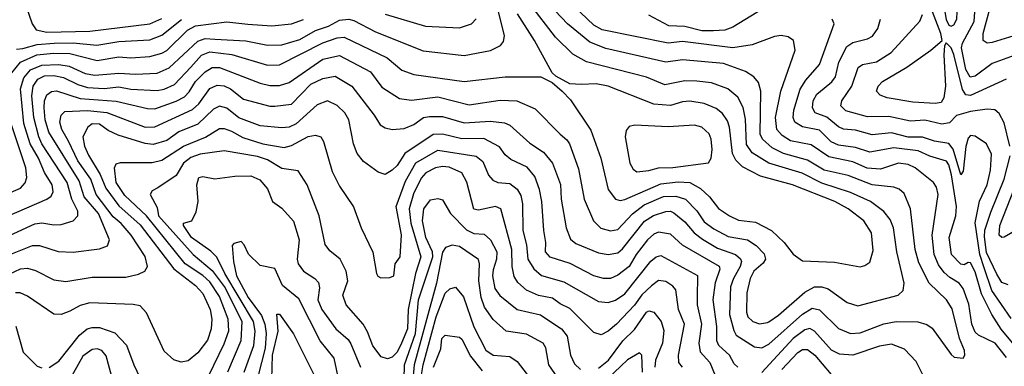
# Model space of a CAD drawing. Extents: x 1308313 to 1441400, y 959662 to 1036319.
# Tile 134 of 256: x 1325942 to 1330046, y 997779 to 999222. Entities that reach past the tile are written whole.
import ezdxf

# ---------------------------------------------------------------- set-up
doc = ezdxf.new("R2010")
doc.units = 0

msp = doc.modelspace()

# ---------------------------------------------------------------- linework, layer by layer
at = {"layer": '0CON10XD'}
for points in [[(1325845, 998384.8), (1326055.6, 998475), (1326072.8, 998487.3), (1326081.6, 998505), (1326078, 998535), (1326045.5, 998585.5), (1326020.4, 998645), (1325985.4, 998705), (1325960.1, 998790.1), (1325945.8, 998935), (1325960.2, 998979.8), (1325986.9, 999013.1), (1326035, 999032.8), (1326105, 999036), (1326148.1, 999028.1), (1326215, 998998.7), (1326255, 998990.9), (1326355, 998999), (1326425, 998995.2), (1326515, 999000), (1326565, 999022.5), (1326685, 999133.5), (1326715, 999144.3), (1326755, 999141), (1326885.2, 999134.8), (1326975, 999115.8), (1327035, 999117.6), (1327110.4, 999139.6), (1327175, 999177.2), (1327229.3, 999195), (1327275, 999220.7), (1327314.5, 999224.5), (1327335, 999219.5), (1327425, 999171.4), (1327623.2, 999093.2), (1327795, 999073.8), (1327905, 999094.7), (1327946.7, 999115), (1327958.5, 999131.5), (1327963.3, 999155), (1327910.7, 999370.7)], [(1329825, 999195.5), (1329835, 999200.9), (1329848.2, 999225), (1329850.3, 999285), (1329836.3, 999316.3), (1329795, 999353.6), (1329786.9, 999343.1), (1329786.3, 999323.7), (1329802.9, 999222.9), (1329815, 999198.9), (1329825, 999195.5)], [(1325875, 998151.6), (1325945, 998184.3), (1325975, 998187.1), (1326007.5, 998177.5), (1326085, 998139.1), (1326135, 998132.2), (1326245, 998149.5), (1326385, 998150), (1326437.7, 998162.3), (1326464.2, 998175), (1326475.4, 998195), (1326465, 998235.5), (1326406.2, 998325), (1326365, 998373.6), (1326332, 998402), (1326261.6, 998495), (1326238.7, 998558.7), (1326185.2, 998635.2), (1326146.2, 998716.2), (1326118.3, 998765), (1326109.8, 998795), (1326115.2, 998824.8), (1326130.2, 998839.8), (1326225.4, 998844.6), (1326305, 998836.1), (1326465, 998775.2), (1326505, 998776.7), (1326662.3, 998847.7), (1326688.2, 998871.8), (1326734.7, 998935.3), (1326765, 998949.4), (1326795, 998946.3), (1326820.8, 998935), (1326875, 998891.2), (1326985, 998861.9), (1327005, 998861.6), (1327075, 998871.2), (1327155, 998954), (1327205, 998978.1), (1327256.5, 998986.5), (1327326.7, 998945), (1327420, 998825), (1327445, 998784.5), (1327465, 998772.3), (1327495.3, 998765.3), (1327545, 998768.8), (1327585, 998786.4), (1327625, 998814.7), (1327650.6, 998819.4), (1327705, 998818.5), (1327795, 998793.4), (1327905, 998799.4), (1327962.3, 998792.3), (1327985, 998783.4), (1328068.3, 998708.3), (1328125, 998670), (1328162.7, 998625), (1328195.5, 998535.5), (1328198.7, 998475), (1328220.5, 998355), (1328238.1, 998308.1), (1328260.2, 998290.2), (1328355, 998251.1), (1328395, 998243.8), (1328435, 998251.1), (1328455, 998268.1), (1328546.4, 998383.6), (1328583.8, 998406.2), (1328635, 998423.2), (1328655, 998424.4), (1328667.9, 998417.9), (1328715, 998380.5), (1328753, 998335), (1328788, 998308), (1328850.9, 998270.9), (1328925.1, 998245.1), (1328946.5, 998226.5), (1328950.2, 998215), (1328945.6, 998195), (1328917.3, 998145), (1328905, 998109.2), (1328900.8, 997995), (1328918, 997928), (1328928.5, 997908.5), (1329005, 997859.4), (1329035, 997855.8), (1329065, 997871.6), (1329205, 997996.5), (1329245, 998020.4), (1329275, 998014.3), (1329355, 997936.6), (1329405, 997915.3), (1329445, 997918.6), (1329543.6, 997956.4), (1329595, 997966.1), (1329685, 997964.1), (1329722.8, 997952.8), (1329745, 997937.3), (1329825, 997827.5), (1329837.3, 997817.3), (1329875, 997812.5), (1329881.9, 997825), (1329879.6, 997845), (1329859.6, 997895), (1329828.2, 998018.2), (1329804.6, 998055), (1329733.3, 998125), (1329689.9, 998209.9), (1329673.7, 998265), (1329655.3, 998435), (1329628, 998498), (1329607, 998517), (1329586, 998525), (1329495, 998534.5), (1329395, 998572.8), (1329295.6, 998595.6), (1329225, 998637.5), (1329125, 998664.8), (1329078.7, 998688.7), (1329038.6, 998725), (1329028.5, 998745), (1329031, 998925), (1329021.2, 998961.2), (1329002.5, 998985), (1328967.1, 999007.1), (1328875, 999039.4), (1328705, 999055.7), (1328635, 999046), (1328385, 999102.4), (1328319, 999129), (1328225, 999205.7), (1328122.2, 999315)], [(1325950.3, 999335), (1325994.3, 999205), (1326010.3, 999180.3), (1326055, 999169.9)], [(1330055.1, 997815.1), (1330007.2, 997875), (1329938.9, 997908.9), (1329925, 997921.4), (1329910.9, 997955), (1329897.3, 998037.3), (1329875, 998103.5), (1329857.5, 998125), (1329818.2, 998148.2), (1329795, 998170), (1329772.1, 998202.1), (1329754.1, 998245), (1329744.8, 998325), (1329770, 998495), (1329763.8, 998525), (1329750.4, 998545), (1329675, 998605.7), (1329645, 998619.4), (1329605, 998625.5), (1329529.7, 998600.3), (1329474.4, 998604.4), (1329415, 998629.8), (1329315, 998651.3), (1329241.5, 998701.5), (1329155, 998718.5), (1329120.4, 998740.4), (1329097.4, 998765), (1329092.4, 998815), (1329115, 998924.2), (1329174.5, 999095), (1329167.1, 999135), (1329145, 999151.4), (1329116.4, 999156.4), (1329087.6, 999152.4), (1328995, 999117.1), (1328915, 999104.8), (1328705, 999131.3), (1328645, 999125.2), (1328369.8, 999180.2), (1328335, 999199.3), (1328225.1, 999305.1)], [(1330053.8, 998975), (1329905, 998906.1), (1329885, 998909.8), (1329871.8, 998931.8), (1329835, 999077.9), (1329825, 999104.5), (1329804, 999126), (1329796.9, 999113.1), (1329794, 999076), (1329801, 998945), (1329793.7, 998896.3), (1329782.5, 998877.5), (1329757.2, 998872.8), (1329665, 998879), (1329557, 998897), (1329528, 998908), (1329513.3, 998925), (1329520, 998945), (1329537.9, 998965), (1329639.2, 999025), (1329740, 999095), (1329786.7, 999135), (1329781.8, 999165), (1329719, 999329)], [(1330086.7, 999073.3), (1329995, 999039.2), (1329925, 998986.9), (1329903.2, 998983.2), (1329886, 999015), (1329867.1, 999105), (1329871.5, 999125), (1329919.6, 999215), (1329928.7, 999335)], [(1330085, 999155.6), (1329995, 999127.4), (1329974.7, 999124.7), (1329958.2, 999135), (1329958, 999165), (1330004.1, 999335)], [(1329025, 997956.2), (1329058.6, 997961.4), (1329065, 997964.3), (1329105, 997991.9), (1329215, 998088), (1329255, 998109.3), (1329285, 998110.5), (1329311.4, 998101.4), (1329391.4, 998045), (1329435, 998030.9), (1329603.1, 998075), (1329624.5, 998095), (1329628.8, 998125), (1329598.4, 998255), (1329583.4, 998355), (1329569.9, 998389.9), (1329544.1, 998424.1), (1329487.7, 998465), (1329405, 998503), (1329285, 998541.4), (1329202.9, 998582.9), (1329064.9, 998624.9), (1328995, 998668.3), (1328972, 998702), (1328967.5, 998807.5), (1328957.3, 998857.3), (1328935, 998900), (1328893.3, 998935), (1328825, 998958.8), (1328765, 998967), (1328715, 998967.6), (1328631, 998951), (1328555, 998983.2), (1328305, 999047.3), (1328248.1, 999078.1), (1328175, 999150), (1328067.8, 999287.8)], [(1329065, 999282.8), (1328915, 999190.5), (1328881.7, 999178.3), (1328833.6, 999176.4), (1328785, 999176.1), (1328715, 999194.1), (1328647, 999197), (1328565, 999240.8)], [(1325909.5, 999000.5), (1325945.2, 999045), (1326014, 999076), (1326083.2, 999083.2), (1326151.9, 999081.9), (1326265, 999052.4), (1326355, 999067.8), (1326405, 999063.8), (1326485, 999068.4), (1326535, 999082.4), (1326555, 999094.1), (1326641.9, 999178.1), (1326675, 999197.1), (1326805, 999213.3), (1326893.5, 999203.5), (1326993.2, 999196.8), (1327075, 999204.8), (1327125, 999223.2)], [(1325929.3, 999099.3), (1325955, 999102.9), (1326015, 999118.9), (1326085.3, 999124.7), (1326165, 999126.5), (1326263.9, 999116.1), (1326355, 999131.7), (1326485, 999138), (1326535, 999158.4), (1326616.2, 999223.8)], [(1326055, 999169.9), (1326235, 999174.9), (1326485, 999204.5), (1326535, 999226.8)], [(1327465, 999245.7), (1327634, 999196), (1327775, 999188.7), (1327825.6, 999205), (1327845, 999225.8)], [(1329445, 998193.6), (1329465, 998198.1), (1329485, 998212.5), (1329499.4, 998260.6), (1329491.9, 998335), (1329460.9, 998385), (1329394.6, 998435), (1329339.6, 998465), (1329163.5, 998535), (1329030.4, 998570.4), (1328955, 998609.3), (1328927.1, 998637.1), (1328913.7, 998665), (1328900, 998775), (1328891.6, 998801.6), (1328871, 998831), (1328845, 998852.6), (1328795, 998873.3), (1328735, 998883), (1328705, 998880.7), (1328655, 998865.2), (1328585, 998870.9), (1328395, 998945.7), (1328345, 998954.7), (1328282.6, 998952.6), (1328235, 998955.5), (1328177, 998987), (1328161.5, 999001.5), (1328087.7, 999135), (1328017.1, 999247.1)], [(1330115, 997835.6), (1330033.3, 997933.3), (1329994.2, 997994.2), (1329951.2, 998081.2), (1329925, 998172.2), (1329905, 998209.4), (1329895, 998210.6), (1329878.8, 998201.2), (1329865, 998203.9), (1329825.2, 998245), (1329815.9, 998315), (1329843.6, 998405), (1329846.4, 998445), (1329826.4, 998576.4), (1329815, 998618), (1329805, 998632.6), (1329735, 998654.4), (1329686.2, 998676.2), (1329585, 998688.8), (1329485, 998670.7), (1329425, 998690.7), (1329355, 998699.4), (1329323.6, 998713.6), (1329275, 998762.5), (1329205, 998776.2), (1329172.5, 998795), (1329166.1, 998815), (1329168.5, 998845), (1329195, 998932.7), (1329218.9, 998971.1), (1329275, 999036.4), (1329337.1, 999205), (1329328.1, 999225)], [(1329961.4, 998188.6), (1329944.4, 998244.4), (1329923.8, 998376.2), (1329943, 998467), (1329974.1, 998535), (1329988.8, 998595), (1329992.3, 998662.3), (1329971.8, 998705), (1329925, 998737.2), (1329905, 998739.6), (1329895, 998729.6), (1329885.3, 998694.7), (1329875, 998591.2), (1329865, 998575.7), (1329832.6, 998682.6), (1329815, 998706.8), (1329755, 998716.6), (1329705, 998732.5), (1329645, 998732.8), (1329575, 998751.5), (1329495, 998743.3), (1329425, 998762.1), (1329375, 998766.8), (1329355, 998776.1), (1329306.1, 998816.1), (1329257.9, 998835), (1329247, 998855), (1329249.8, 998885), (1329265, 998912.2), (1329295, 998937.6), (1329326.8, 998963.2), (1329342.4, 998985), (1329355.6, 999045), (1329389.3, 999110.7), (1329415, 999128), (1329475, 999142.6), (1329496.3, 999153.7), (1329518.9, 999185), (1329530.4, 999225)], [(1330069, 998695), (1330045, 998793.3), (1330025, 998831.5), (1330006.8, 998846.8), (1329975, 998850), (1329905, 998840.4), (1329847.1, 998822.9), (1329817, 998793), (1329785, 998787.1), (1329715, 998804.4), (1329655, 998800.2), (1329565, 998819.5), (1329475, 998817.4), (1329385, 998843), (1329365, 998862.9), (1329368.7, 998885), (1329410, 998945), (1329437.2, 999022.8), (1329455, 999035.3), (1329513.3, 999046.7), (1329573.8, 999086.2), (1329694.1, 999215.9), (1329705, 999243.3)], [(1325881.2, 998315), (1326005, 998371.7), (1326035, 998375.7), (1326085, 998367.4), (1326115, 998370), (1326165, 998384.6), (1326184, 998406), (1326184.1, 998425), (1326159.7, 998475), (1326139.7, 998545), (1326035, 998705.6), (1326021.6, 998735), (1326001.5, 998815), (1325992.3, 998905), (1325999, 998945), (1326018.4, 998975), (1326045, 998988.2), (1326085, 998989.7), (1326125, 998982.2), (1326185, 998951.9), (1326225, 998940.4), (1326294.9, 998935.1), (1326355, 998942.1), (1326405, 998932.6), (1326515, 998927.3), (1326545, 998933), (1326587, 998953), (1326655.3, 999024.7), (1326700.5, 999075), (1326735, 999087.9), (1326827, 999077), (1326975, 999033.1), (1327025, 999034.4), (1327205, 999125.5), (1327265, 999147), (1327295, 999150.2), (1327473.2, 999063.2), (1327535, 999012.8), (1327585, 998993.8), (1327795, 998965.3), (1327965, 998984.7), (1328114.5, 998984.5), (1328161.1, 998961.1), (1328203.1, 998925), (1328238.3, 998888.3), (1328322.5, 998762.5), (1328364.7, 998645), (1328394.7, 998515), (1328425.3, 998475.3), (1328445, 998469.3), (1328465, 998473.8), (1328615, 998539.1), (1328686.4, 998546.4), (1328735, 998543.9), (1328779.3, 998519.3), (1328816.9, 998485), (1328855, 998435.4), (1328900.5, 998405), (1328937.9, 998387.9), (1329008.7, 998378.7), (1329075.5, 998345), (1329128.2, 998295), (1329166.2, 998246.2), (1329205, 998217.6), (1329337.6, 998212.4), (1329445, 998193.6)], [(1325835, 998218.7), (1325995, 998282.4), (1326025, 998281.4), (1326102.5, 998257.5), (1326165, 998254.2), (1326275, 998267.7), (1326308.8, 998281.2), (1326316.1, 998305), (1326270.3, 998415), (1326211.1, 998485), (1326190.8, 998550.8), (1326063.5, 998753.5), (1326049.1, 998805), (1326044.9, 998855), (1326045.5, 998885), (1326055, 998909.1), (1326075, 998923.9), (1326095, 998925.9), (1326194.5, 998894.5), (1326345, 998882.6), (1326475, 998853), (1326505, 998851.3), (1326595, 998882.5), (1326629, 998901), (1326648.7, 998921.3), (1326675, 998964.3), (1326715.3, 999005), (1326745, 999023.4), (1326775, 999023.5), (1326945, 998958.5), (1326985, 998948.8), (1327025, 998948.5), (1327065, 998961), (1327205, 999057.4), (1327275, 999072.6), (1327405, 999005.7), (1327451.7, 998941.7), (1327525, 998894.1), (1327575, 998887.6), (1327685, 998901), (1327815, 998868.2), (1327945, 998887.8), (1328013.9, 998883.9), (1328090.5, 998850.5), (1328195, 998745.4), (1328222.5, 998722.5), (1328233.5, 998705), (1328271.7, 998601.7), (1328294.3, 998475), (1328334, 998385), (1328364.4, 998354.4), (1328405, 998343.2), (1328435, 998347.9), (1328495.7, 998414.3), (1328545, 998451.4), (1328625, 998486.2), (1328677.4, 998487.4), (1328716.5, 998475), (1328765, 998426.8), (1328795, 998380), (1328835, 998350.8), (1328895, 998318.8), (1328975.7, 998305.7), (1329011.9, 998281.9), (1329045, 998247.1), (1329050.3, 998225), (1329041.2, 998208.8), (1329002.3, 998175), (1328986.3, 998145), (1328973, 998085), (1328971.6, 998005), (1328977.6, 997985), (1328997.8, 997965), (1329025, 997956.2)], [(1328935, 997774.7), (1328919.4, 997789.4), (1328900.3, 997825), (1328856.2, 997865), (1328848, 997885), (1328847.2, 997945), (1328832.3, 998055), (1328842.7, 998127.3), (1328861.2, 998185), (1328858.6, 998195), (1328705, 998283), (1328655, 998328.9), (1328605, 998337.5), (1328585, 998329.5), (1328559.1, 998305), (1328510.9, 998245), (1328482.7, 998195), (1328435, 998159), (1328405, 998145.2), (1328375, 998144.8), (1328335, 998155.2), (1328236.7, 998206.7), (1328153.1, 998233.1), (1328133.9, 998255), (1328135.2, 998295), (1328126.2, 998345), (1328118.5, 998465), (1328108.7, 998515), (1328088.6, 998568.6), (1328057.5, 998607.5), (1327989.7, 998639.7), (1327965, 998660), (1327942.3, 998692.3), (1327876.9, 998726.9), (1327785, 998726.1), (1327705, 998745.5), (1327665, 998743.8), (1327547.8, 998665), (1327515, 998614.5), (1327495, 998595.5), (1327465, 998578.1), (1327436.9, 998586.9), (1327375, 998631.1), (1327349.2, 998665), (1327332.8, 998705), (1327314.2, 998805), (1327297.1, 998835), (1327265.6, 998865.6), (1327225, 998884), (1327182.5, 998867.5), (1327095, 998788), (1327065, 998775.2), (1327035, 998771.5), (1326945, 998780.2), (1326855, 998813), (1326805, 998854.3), (1326775, 998861.9), (1326750.2, 998849.8), (1326685, 998786.6), (1326605, 998755.5), (1326555, 998719.3), (1326498, 998702), (1326465, 998706.5), (1326352.1, 998742.1), (1326310.4, 998760.4), (1326275, 998786.8), (1326245, 998788.4), (1326226.4, 998775), (1326205.9, 998735), (1326212.9, 998695), (1326228.4, 998658.4), (1326277.6, 998577.6), (1326301.1, 998521.1), (1326355, 998447.8), (1326445, 998368.1), (1326585.1, 998185.1), (1326675, 998115.2), (1326705, 998082.4), (1326736.2, 998015), (1326742.9, 997975), (1326740.4, 997935), (1326725, 997887.9), (1326685.3, 997835), (1326645, 997801.8), (1326615, 997795.5), (1326585, 997805.6), (1326545, 997841.9), (1326471, 998001), (1326445, 998030.4), (1326415, 998036.6), (1326235, 998042.6), (1326195, 998032.1), (1326151.1, 998008.9), (1326115, 997994.6), (1326085, 997995.5), (1325975, 998070.7), (1325944.8, 998084.8), (1325925, 998084.8)], [(1325885, 998494), (1325945, 998521.4), (1325965, 998542.9), (1325971.5, 998565), (1325967.8, 998605), (1325908.7, 998785)], [(1326729.9, 997740.1), (1326795, 997872.3), (1326813.7, 997926.3), (1326811.6, 997975), (1326775, 998068.9), (1326735, 998130), (1326705, 998157.4), (1326632.1, 998205), (1326470.8, 998405), (1326379.9, 998489.9), (1326344.5, 998545), (1326337.5, 998605), (1326345, 998621.4), (1326362.3, 998627.7), (1326495, 998628), (1326535, 998637.1), (1326625, 998695.5), (1326716.6, 998733.4), (1326775, 998769.8), (1326795, 998769.3), (1326825, 998758), (1326871.9, 998731.9), (1326955, 998705.8), (1327045, 998690), (1327075, 998697.7), (1327145, 998736.4), (1327175, 998742.1), (1327196.9, 998735), (1327208.9, 998715), (1327245, 998590), (1327275, 998529.4), (1327332.8, 998442.8), (1327365.5, 998355), (1327414.7, 998254.7), (1327429.5, 998165), (1327435, 998154.2), (1327447.8, 998147.8), (1327485, 998148), (1327502.2, 998155), (1327507.3, 998205), (1327527.9, 998235), (1327534.2, 998325.8), (1327510.9, 998445), (1327550.4, 998549.6), (1327593.5, 998626.5), (1327685, 998678.8), (1327845, 998653.8), (1327872.2, 998632.2), (1327896.5, 998575), (1327913.7, 998553.7), (1327935, 998544.2), (1327985, 998540.3), (1328015, 998517.1), (1328030.5, 998490.5), (1328038.1, 998455), (1328039.4, 998345), (1328054.5, 998284.5), (1328059.5, 998225), (1328085.1, 998185.1), (1328117.3, 998157.3), (1328210.3, 998130.3), (1328355, 998048.1), (1328395, 998044.2), (1328425, 998053.8), (1328465, 998080), (1328572.8, 998217.2), (1328595, 998234.8), (1328615, 998240.8), (1328767.2, 998157.2), (1328765.2, 998065), (1328766.2, 998035), (1328784.2, 997955), (1328773, 997875), (1328778.5, 997838.5), (1328819, 997795), (1328840.8, 997740.8)], [(1328515, 998589.2), (1328565, 998594.4), (1328605, 998605.6), (1328665, 998607.2), (1328813.1, 998626.9), (1328824.1, 998645.9), (1328827.8, 998682.2), (1328824.8, 998724.8), (1328816.3, 998746.3), (1328785, 998774.7), (1328755, 998782.6), (1328645, 998776.3), (1328506.4, 998783.6), (1328482.9, 998777.1), (1328469.5, 998760.5), (1328466.2, 998735), (1328485, 998624.2), (1328499.3, 998599.3), (1328515, 998589.2)], [(1328705.2, 997775.2), (1328689.1, 997795), (1328688.6, 997825), (1328712.3, 997955), (1328687.5, 998015), (1328677.4, 998097.4), (1328665, 998112.8), (1328635, 998131.9), (1328605, 998136.8), (1328575, 998113.5), (1328535, 998076.3), (1328505, 998033.6), (1328430, 997955), (1328395, 997924.7), (1328365, 997909.6), (1328335, 997919.6), (1328235, 998019.8), (1328195, 998038.8), (1328163.2, 998063.2), (1328105, 998073.5), (1328055, 998095.3), (1328018.3, 998128.3), (1328003, 998153), (1327994.1, 998194.1), (1327992.8, 998265), (1327948, 998435), (1327925, 998443.9), (1327855, 998429.5), (1327835, 998433.8), (1327805.6, 998545.6), (1327784.7, 998585), (1327732.5, 998607.5), (1327705, 998610.9), (1327675, 998604.8), (1327634.7, 998585), (1327615, 998562), (1327582.9, 998497.1), (1327565.9, 998435), (1327572.6, 998375), (1327614.8, 998234.8), (1327591.3, 998165), (1327560.8, 998015), (1327558, 997935), (1327533, 997875), (1327515, 997838.4), (1327495, 997817.4), (1327475, 997810.2), (1327448.4, 997818.4), (1327413.5, 997863.5), (1327392.2, 997922.2), (1327373.8, 997953.8), (1327302.7, 998035), (1327288.9, 998075), (1327309.3, 998135), (1327303.5, 998175), (1327278.5, 998225), (1327235, 998259.5), (1327215.8, 998285.8), (1327190.9, 998405), (1327140.4, 998535), (1327103.4, 998593.4), (1327035, 998602), (1326975, 998638.2), (1326933.2, 998653.2), (1326795, 998676.4), (1326695, 998661.8), (1326655, 998648.3), (1326625.6, 998625), (1326595, 998573.8), (1326518.1, 998521.9), (1326495, 998510), (1326485.5, 998495), (1326515, 998440), (1326521.1, 998405), (1326665, 998244.4), (1326745, 998177.2), (1326798.4, 998105), (1326867.4, 997965), (1326864.6, 997885), (1326808.4, 997755)], [(1330062.2, 998117.8), (1330035, 998128), (1330015, 998162.8), (1329972.3, 998252.3), (1329962.6, 998317.4), (1329964.7, 998345.3), (1329989.8, 998420.2), (1330045, 998558.2), (1330069.7, 998655)], [(1326877.3, 997755), (1326918.6, 997865), (1326923.4, 997925), (1326916.7, 997965), (1326797.4, 998165), (1326763.3, 998233.3), (1326738.6, 998258.6), (1326658.4, 998315), (1326624.6, 998365.4), (1326624.7, 998375.3), (1326660, 998385), (1326678, 998422), (1326685.5, 998465.5), (1326680, 998535), (1326689.4, 998565), (1326705, 998569.6), (1326755, 998559.4), (1326838.9, 998571.1), (1326905, 998572.3), (1326943.5, 998555), (1326975, 998517.5), (1326996, 998465), (1327035, 998437.1), (1327083, 998383), (1327106.7, 998305), (1327098.1, 998225), (1327102.2, 998205), (1327125, 998175.4), (1327172.1, 998145), (1327187.6, 998127.6), (1327191.9, 998105), (1327185.3, 998055), (1327201.1, 998015), (1327259.7, 997935), (1327310.9, 997890.9), (1327323, 997873), (1327362.1, 997775)], [(1327544.4, 997725), (1327545.5, 997785), (1327591.2, 997915), (1327604.5, 998055), (1327664.7, 998235), (1327662.2, 998255), (1327634.3, 998315), (1327620.4, 998385), (1327626.5, 998435), (1327655, 998472.5), (1327685, 998477.3), (1327705, 998471.5), (1327737.5, 998415), (1327805, 998347.3), (1327835, 998331.3), (1327878.5, 998328.5), (1327905, 998305.4), (1327931.1, 998255), (1327930, 998225), (1327915, 998180), (1327913.3, 998155), (1327923.2, 998103.2), (1327943.4, 998073.4), (1328016.1, 998016.1), (1328112.8, 997992.8), (1328173.2, 997953.2), (1328200.4, 997935), (1328223.8, 997903.8), (1328237.7, 997825), (1328255, 997788.8), (1328280, 997765)], [(1330115, 998357.4), (1330045, 998317.1), (1330035, 998315.6), (1330024.1, 998325), (1330027.8, 998365), (1330086.2, 998513.8)], [(1327282.6, 997675), (1327252.3, 997812.3), (1327194.6, 997884.6), (1327105, 998059.3), (1327037, 998115), (1327005, 998185.6), (1326945, 998198.9), (1326895.3, 998245.3), (1326878.5, 998285), (1326865, 998298.8), (1326835, 998290), (1326827.9, 998282.1), (1326833.2, 998215), (1326845.4, 998155), (1326894.7, 998064.7), (1326949.8, 997989.8), (1326963.9, 997955), (1326970, 997915), (1326965.5, 997855), (1326935.4, 997735)], [(1328195, 997716.8), (1328148.1, 997785), (1328135.2, 997855.2), (1328123.8, 997875), (1328055, 997913.1), (1327970, 997925), (1327915, 997974), (1327879.8, 998025), (1327865.2, 998065), (1327855.4, 998135), (1327859.3, 998205), (1327855, 998223.3), (1327775, 998277.1), (1327745, 998283.3), (1327717, 998273), (1327705, 998254.4), (1327679.6, 998125), (1327586.1, 997785), (1327581.1, 997725)], [(1330075, 997977.9), (1329993.8, 998095), (1329961.4, 998188.6)], [(1327614.9, 997734.9), (1327623.4, 997785), (1327677.8, 997985), (1327715, 998083.3), (1327735, 998101.1), (1327758.3, 998108.3), (1327791.7, 998068.3), (1327835, 997943.5), (1327885, 997846), (1327915, 997825.8), (1327985, 997820), (1328015, 997799.1), (1328103.4, 997685)], [(1326992.6, 997725), (1326996.5, 997825), (1327020.2, 997925), (1327014.6, 997995.4), (1327025, 997996), (1327083.6, 997913.6), (1327221.4, 997638.6)], [(1328355, 997771.1), (1328396.1, 997805), (1328456.1, 997885), (1328505, 997932.4), (1328555, 998004.7), (1328565, 998009.2), (1328585, 998004.5), (1328615.8, 997965), (1328627.4, 997927.4), (1328621.9, 997875), (1328591.7, 997805), (1328589.5, 997775)], [(1325925.9, 997945.9), (1325957.4, 997837.4), (1326015, 997779.4), (1326035, 997771.9)], [(1326065, 997773.5), (1326105, 997800), (1326191, 997909), (1326223.5, 997935), (1326245, 997941.1), (1326275, 997939.8), (1326338.3, 997918.3), (1326387, 997867), (1326417.5, 997785), (1326456, 997706)], [(1327667.2, 997775), (1327697.9, 997852.1), (1327702.2, 997895), (1327715, 997909.1), (1327775, 997900), (1327785, 997892.1), (1327820.6, 997820.6), (1327870.3, 997760.3)], [(1329720.4, 997715), (1329678.7, 997798.7), (1329630.3, 997850.3), (1329575, 997870.7), (1329525, 997863), (1329415, 997824.8), (1329358.8, 997828.8), (1329325.8, 997845.8), (1329255, 997924.7), (1329235, 997935.6), (1329215, 997930.5), (1329165.9, 997895), (1329035, 997753.7)], [(1326334.8, 997705), (1326302.6, 997822.6), (1326285, 997844.7), (1326265, 997851.1), (1326245, 997849.3), (1326205, 997820.4), (1326134.6, 997695.4)], [(1328538, 997755), (1328535.7, 997825), (1328525, 997834.6), (1328475, 997805.2), (1328365, 997702.3)], [(1329118.3, 997765), (1329185, 997835.7), (1329205, 997848.5), (1329225, 997849.1), (1329256.1, 997825), (1329355, 997709.2)]]:
    msp.add_lwpolyline(points, dxfattribs=at)

doc.saveas('drawing.dxf')
